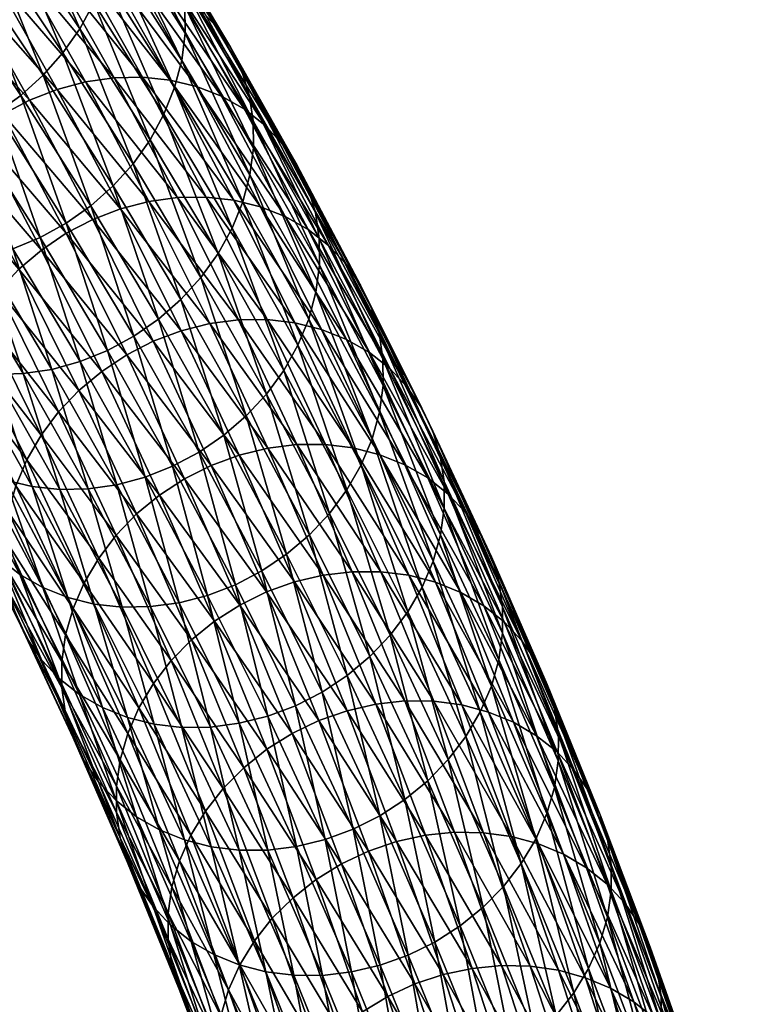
# Model space of a CAD drawing. Header units: centimetres. Extents: x -1886 to 2760, y -2774 to 68.
# Tile 74 of 77: x 2.454 to 2.995, y 65.425 to 66.152. Entities that reach past the tile are written whole.
import ezdxf

# ---------------------------------------------------------------- set-up
doc = ezdxf.new("R2010")
doc.units = ezdxf.units.CM
doc.layers.get('0').update_dxf_attribs({"true_color": 0x086e87})

msp = doc.modelspace()

# ---------------------------------------------------------------- meshes
at = {"color": 9, "true_color": 0xc1c1c1}
mesh = msp.add_polyface(dxfattribs=at)
corners = [(2.51478, 66.28204, -1129.60767), (2.5671, 66.19932, -1129.49719), (2.57274, 66.18096, -1129.50171), (2.52045, 66.26362, -1129.61206), (2.5757, 66.16167, -1129.50586), (2.52347, 66.24426, -1129.61609), (2.67227, 66.00932, -1129.27954), (2.62337, 66.09617, -1129.39087), (2.61777, 66.11447, -1129.38623), (2.62628, 66.07696, -1129.39514), (2.62394, 66.03715, -1129.4021), (2.57348, 66.12167, -1129.51257), (2.57596, 66.1418, -1129.50952), (2.62648, 66.05717, -1129.39893), (2.52138, 66.20404, -1129.62256), (2.52379, 66.22428, -1129.61963), (2.46772, 66.28422, -1129.73206), (2.51623, 66.18388, -1129.62488), (2.56825, 66.10162, -1129.51501), (2.46265, 66.26393, -1129.73425), (2.50848, 66.16413, -1129.62659), (2.56041, 66.082, -1129.51685), (2.61863, 66.01723, -1129.40479), (2.53756, 66.04536, -1129.51843), (2.48581, 66.12719, -1129.62769), (2.49829, 66.14512, -1129.62744), (2.55013, 66.06313, -1129.51807), (2.52286, 66.029, -1129.51819), (2.4712, 66.11068, -1129.62732), (2.54452, 66.10938, -1129.23413), (2.49572, 66.19601, -1129.34521), (2.4748, 66.19543, -1129.34082), (2.52354, 66.10892, -1129.22998), (2.56496, 66.10719, -1129.23877), (2.51611, 66.19392, -1129.34985), (2.58454, 66.10245, -1129.24365), (2.53564, 66.18925, -1129.35486), (2.4655, 66.27863, -1129.46057), (2.61979, 66.08569, -1129.25403), (2.57084, 66.17262, -1129.36548), (2.554, 66.18212, -1129.36011), (2.60292, 66.09525, -1129.24878), (2.50331, 66.26697, -1129.47095), (2.48499, 66.27405, -1129.4657), (2.63481, 66.07389, -1129.2594), (2.58584, 66.16084, -1129.37085), (2.64777, 66.0601, -1129.26477), (2.5988, 66.14706, -1129.3761), (2.52013, 66.2575, -1129.47644), (2.53513, 66.24575, -1129.48181), (2.54809, 66.23196, -1129.48718), (2.6667, 66.02756, -1129.2749), (2.60952, 66.13152, -1129.38135), (2.55882, 66.2164, -1129.49231), (2.65847, 66.04457, -1129.2699), (2.54923, 66.01752, -1129.11523), (2.50239, 66.10586, -1129.22632), (2.48144, 66.10029, -1129.22314), (2.59148, 66.02081, -1129.12268), (2.57044, 66.02045, -1129.11877), (2.61197, 66.01851, -1129.1272), (2.6316, 66.01367, -1129.13196)]
mesh.append_faces([[corners[k] for k in face] for face in [(0, 1, 2), (3, 2, 4), (4, 5, 3), (6, 7, 8), (1, 8, 7), (7, 2, 1), (2, 7, 9), (9, 4, 2), (10, 11, 12), (12, 13, 10), (13, 12, 4), (4, 9, 13), (11, 14, 15), (15, 12, 11), (12, 15, 5), (5, 4, 12), (16, 14, 17), (14, 11, 18), (18, 17, 14), (19, 17, 20), (17, 18, 21), (21, 20, 17), (22, 18, 11), (23, 24, 25), (25, 26, 23), (26, 25, 20), (20, 21, 26), (27, 28, 24), (29, 30, 31), (31, 32, 29), (30, 29, 33), (33, 34, 30), (34, 33, 35), (35, 36, 34), (37, 34, 36), (38, 39, 40), (40, 41, 38), (42, 40, 39), (41, 40, 36), (36, 35, 41), (43, 36, 40), (39, 38, 44), (44, 45, 39), (45, 44, 46), (46, 47, 45), (48, 39, 45), (45, 49, 48), (49, 45, 47), (47, 50, 49), (51, 8, 52), (8, 1, 53), (53, 52, 8), (54, 52, 47), (47, 46, 54), (52, 53, 50), (50, 47, 52), (55, 56, 57), (58, 29, 32), (59, 32, 56), (60, 33, 29), (61, 35, 33)]], dxfattribs={"vtx2": -1, "color": 9})
mesh = msp.add_polyface(dxfattribs=at)
corners = [(2.36335, 66.26739, -1129.84387), (2.41801, 66.19017, -1129.73584), (2.40166, 66.17517, -1129.7345), (2.36467, 66.15112, -1129.72974), (2.31031, 66.22792, -1129.83716), (2.32934, 66.23901, -1129.84009), (2.38379, 66.16207, -1129.73242), (2.34711, 66.25224, -1129.84229), (2.34461, 66.14256, -1129.72644), (2.29034, 66.21923, -1129.83362), (2.32397, 66.13647, -1129.72253), (2.50848, 66.16413, -1129.62659), (2.45499, 66.24404, -1129.73572), (2.46265, 66.26393, -1129.73425), (2.48581, 66.12719, -1129.62769), (2.43251, 66.20683, -1129.73645), (2.4449, 66.22489, -1129.73645), (2.49829, 66.14512, -1129.62744), (2.4712, 66.11068, -1129.62732), (2.45476, 66.09583, -1129.6261), (2.50633, 66.0143, -1129.51721), (2.41758, 66.07207, -1129.6217), (2.43679, 66.08289, -1129.62427), (2.39744, 66.06364, -1129.61865), (2.37671, 66.05768, -1129.61487), (2.3031, 66.13293, -1129.71826), (2.35578, 66.05425, -1129.61072), (2.33498, 66.05345, -1129.6062), (2.28237, 66.13204, -1129.7135), (2.3147, 66.05537, -1129.6012), (2.39175, 66.03897, -1129.21692), (2.34358, 66.12447, -1129.32654), (2.33092, 66.10684, -1129.32715), (2.2811, 66.1902, -1129.43616), (2.37901, 66.02149, -1129.21777), (2.32055, 66.08811, -1129.32849), (2.27081, 66.17133, -1129.43726), (2.40663, 66.05503, -1129.2168), (2.35837, 66.14069, -1129.32654), (2.42334, 66.06942, -1129.21741), (2.37499, 66.15523, -1129.32739), (2.29367, 66.20798, -1129.43567), (2.30837, 66.22434, -1129.43591), (2.3249, 66.23904, -1129.43689), (2.46105, 66.09229, -1129.22058), (2.41253, 66.1784, -1129.33093), (2.39315, 66.16788, -1129.32874), (2.44158, 66.08192, -1129.21863), (2.34297, 66.25184, -1129.4386), (2.48144, 66.10029, -1129.22314), (2.43284, 66.18655, -1129.33362), (2.50239, 66.10586, -1129.22632), (2.45372, 66.19225, -1129.33704), (2.36226, 66.26251, -1129.44092), (2.38249, 66.2708, -1129.44385), (2.4243, 66.27994, -1129.45129), (2.4748, 66.19543, -1129.34082), (2.49572, 66.19601, -1129.34521), (2.52354, 66.10892, -1129.22998), (2.40329, 66.27663, -1129.44727), (2.44516, 66.28063, -1129.45581), (2.51611, 66.19392, -1129.34985)]
mesh.append_faces([[corners[k] for k in face] for face in [(0, 1, 2), (3, 4, 5), (5, 6, 3), (6, 5, 7), (7, 2, 6), (4, 3, 8), (8, 9, 4), (9, 8, 10), (11, 12, 13), (14, 15, 16), (16, 17, 14), (17, 16, 12), (12, 11, 17), (15, 14, 18), (18, 1, 15), (1, 18, 19), (19, 2, 1), (20, 19, 18), (21, 3, 6), (6, 22, 21), (22, 6, 2), (2, 19, 22), (3, 21, 23), (23, 8, 3), (8, 23, 24), (24, 10, 8), (25, 26, 27), (26, 25, 10), (10, 24, 26), (28, 27, 29), (30, 31, 32), (33, 32, 31), (34, 32, 35), (36, 35, 32), (31, 30, 37), (37, 38, 31), (38, 37, 39), (39, 40, 38), (41, 31, 38), (38, 42, 41), (42, 38, 40), (40, 43, 42), (44, 45, 46), (46, 47, 44), (48, 46, 45), (47, 46, 40), (40, 39, 47), (46, 48, 43), (43, 40, 46), (45, 44, 49), (49, 50, 45), (50, 49, 51), (51, 52, 50), (53, 45, 50), (54, 50, 52), (55, 56, 57), (58, 56, 52), (52, 51, 58), (59, 52, 56), (60, 57, 61)]], dxfattribs={"vtx2": -1, "color": 9})
mesh = msp.add_polyface(dxfattribs=at)
corners = [(2.61777, 66.11447, -1129.38623), (2.6667, 66.02756, -1129.2749), (2.67227, 66.00932, -1129.27954), (2.62337, 66.09617, -1129.39087), (2.67514, 65.99017, -1129.28394), (2.62628, 66.07696, -1129.39514), (2.67268, 65.95056, -1129.29114), (2.62394, 66.03715, -1129.4021), (2.62648, 66.05717, -1129.39893), (2.67528, 65.97048, -1129.28784), (2.6673, 65.93076, -1129.29395), (2.61863, 66.01723, -1129.40479), (2.65931, 65.9114, -1129.29614), (2.61072, 65.99774, -1129.40674), (2.64886, 65.89281, -1129.29761), (2.60952, 66.13152, -1129.38135), (2.65847, 66.04457, -1129.2699), (2.71381, 65.93866, -1129.16309), (2.71935, 65.92046, -1129.16785), (2.76454, 65.8297, -1129.05566), (2.72218, 65.90139, -1129.17224), (2.76733, 65.81069, -1129.06018), (2.71961, 65.86197, -1129.17969), (2.72227, 65.88178, -1129.17627), (2.76739, 65.79116, -1129.06421), (2.71417, 65.84228, -1129.18262), (2.70611, 65.82305, -1129.18494), (2.68277, 65.78726, -1129.18762), (2.63612, 65.87533, -1129.29846), (2.69559, 65.8046, -1129.18665), (2.67963, 65.83811, -1128.8988), (2.63654, 65.93035, -1129.01099), (2.61544, 65.93012, -1129.00708), (2.65848, 65.83801, -1128.89502), (2.61197, 66.01851, -1129.1272), (2.65709, 65.92795, -1129.01526), (2.67676, 65.92302, -1129.0199), (2.6316, 66.01367, -1129.13196), (2.70023, 65.83559, -1128.90295), (2.71994, 65.83057, -1128.90747), (2.75537, 65.81341, -1128.91736), (2.71213, 65.90601, -1129.03003), (2.69521, 65.91567, -1129.0249), (2.73843, 65.82314, -1128.91235), (2.60292, 66.09525, -1129.24878), (2.65002, 66.0064, -1129.13696), (2.66691, 65.9968, -1129.14221), (2.61979, 66.08569, -1129.25403), (2.68194, 65.98496, -1129.14758), (2.63481, 66.07389, -1129.2594), (2.72717, 65.89414, -1129.03528), (2.6949, 65.97116, -1129.15283), (2.64777, 66.0601, -1129.26477), (2.74014, 65.88033, -1129.04053), (2.77044, 65.8015, -1128.92261), (2.70559, 65.95564, -1129.15808), (2.75903, 65.84785, -1129.05078), (2.75082, 65.86481, -1129.04578)]
mesh.append_faces([[corners[k] for k in face] for face in [(0, 1, 2), (3, 2, 4), (4, 5, 3), (6, 7, 8), (8, 9, 6), (9, 8, 5), (5, 4, 9), (7, 6, 10), (11, 10, 12), (13, 12, 14), (15, 16, 1), (1, 17, 18), (18, 2, 1), (19, 18, 17), (2, 18, 20), (20, 4, 2), (21, 20, 18), (22, 6, 9), (9, 23, 22), (23, 9, 4), (4, 20, 23), (24, 23, 20), (6, 22, 25), (25, 10, 6), (10, 25, 26), (26, 12, 10), (27, 28, 14), (29, 14, 12), (30, 31, 32), (32, 33, 30), (34, 35, 36), (36, 37, 34), (31, 30, 38), (38, 35, 31), (35, 38, 39), (39, 36, 35), (40, 41, 42), (42, 43, 40), (43, 42, 36), (36, 39, 43), (44, 45, 46), (41, 46, 45), (45, 42, 41), (42, 45, 37), (37, 36, 42), (47, 46, 48), (48, 49, 47), (46, 41, 50), (50, 48, 46), (49, 48, 51), (51, 52, 49), (48, 50, 53), (53, 51, 48), (54, 50, 41), (17, 1, 16), (16, 55, 17), (55, 16, 52), (52, 51, 55), (56, 17, 55), (57, 55, 51), (51, 53, 57)]], dxfattribs={"vtx2": -1, "color": 9})
mesh = msp.add_polyface(dxfattribs=at)
corners = [(2.6673, 65.93076, -1129.29395), (2.61863, 66.01723, -1129.40479), (2.62394, 66.03715, -1129.4021), (2.65931, 65.9114, -1129.29614), (2.61072, 65.99774, -1129.40674), (2.57348, 66.12167, -1129.51257), (2.56825, 66.10162, -1129.51501), (2.56041, 66.082, -1129.51685), (2.63612, 65.87533, -1129.29846), (2.58769, 65.96138, -1129.40869), (2.60035, 65.97901, -1129.40808), (2.64886, 65.89281, -1129.29761), (2.53756, 66.04536, -1129.51843), (2.55013, 66.06313, -1129.51807), (2.48581, 66.12719, -1129.62769), (2.52286, 66.029, -1129.51819), (2.62124, 65.85927, -1129.29858), (2.5729, 65.94517, -1129.40857), (2.60453, 65.84488, -1129.29797), (2.55628, 65.93062, -1129.40784), (2.50633, 66.0143, -1129.51721), (2.56682, 65.82201, -1129.2948), (2.51874, 65.90746, -1129.4043), (2.53812, 65.91797, -1129.40637), (2.58629, 65.83238, -1129.29675), (2.48826, 66.0015, -1129.5155), (2.54643, 65.81401, -1129.29224), (2.49843, 65.8993, -1129.40149), (2.55718, 65.80076, -1128.88525), (2.5145, 65.89211, -1128.99634), (2.49762, 65.87804, -1128.99609), (2.59536, 65.82268, -1128.88721), (2.55252, 65.91435, -1128.99866), (2.5329, 65.90429, -1128.99719), (2.57566, 65.81278, -1128.88586), (2.50773, 66.00424, -1129.10986), (2.48818, 65.99403, -1129.10815), (2.46986, 65.98169, -1129.10706), (2.57307, 65.92205, -1129.00085), (2.5282, 66.0121, -1129.11218), (2.48144, 66.10029, -1129.22314), (2.54923, 66.01752, -1129.11523), (2.59416, 65.92734, -1129.00366), (2.61597, 65.83023, -1128.88928), (2.63713, 65.83537, -1128.89185), (2.65848, 65.83801, -1128.89502), (2.61544, 65.93012, -1129.00708), (2.52354, 66.10892, -1129.22998), (2.57044, 66.02045, -1129.11877), (2.59148, 66.02081, -1129.12268), (2.50239, 66.10586, -1129.22632), (2.63654, 65.93035, -1129.01099), (2.54452, 66.10938, -1129.23413), (2.61197, 66.01851, -1129.1272), (2.65709, 65.92795, -1129.01526), (2.56496, 66.10719, -1129.23877), (2.6316, 66.01367, -1129.13196), (2.66691, 65.9968, -1129.14221), (2.61979, 66.08569, -1129.25403), (2.60292, 66.09525, -1129.24878), (2.65002, 66.0064, -1129.13696), (2.58454, 66.10245, -1129.24365)]
mesh.append_faces([[corners[k] for k in face] for face in [(0, 1, 2), (3, 4, 1), (5, 2, 1), (6, 1, 4), (4, 7, 6), (8, 9, 10), (10, 11, 8), (9, 12, 13), (13, 10, 9), (11, 10, 4), (10, 13, 7), (7, 4, 10), (14, 12, 15), (9, 8, 16), (16, 17, 9), (17, 16, 18), (18, 19, 17), (12, 9, 17), (17, 15, 12), (15, 17, 19), (19, 20, 15), (21, 22, 23), (23, 24, 21), (25, 23, 22), (24, 23, 19), (19, 18, 24), (23, 25, 20), (20, 19, 23), (22, 21, 26), (26, 27, 22), (28, 29, 30), (31, 32, 33), (34, 33, 29), (32, 35, 36), (36, 33, 32), (37, 29, 33), (35, 32, 38), (38, 39, 35), (40, 39, 41), (39, 38, 42), (42, 41, 39), (32, 31, 43), (43, 38, 32), (38, 43, 44), (44, 42, 38), (45, 46, 42), (42, 44, 45), (47, 48, 49), (50, 41, 48), (51, 49, 48), (48, 46, 51), (46, 48, 41), (41, 42, 46), (52, 49, 53), (49, 51, 54), (54, 53, 49), (55, 53, 56), (57, 58, 59), (60, 59, 61), (61, 56, 60)]], dxfattribs={"vtx2": -1, "color": 9})
mesh = msp.add_polyface(dxfattribs=at)
corners = [(2.4712, 66.11068, -1129.62732), (2.52286, 66.029, -1129.51819), (2.50633, 66.0143, -1129.51721), (2.51874, 65.90746, -1129.4043), (2.46896, 65.99083, -1129.51318), (2.48826, 66.0015, -1129.5155), (2.41758, 66.07207, -1129.6217), (2.43679, 66.08289, -1129.62427), (2.45476, 66.09583, -1129.6261), (2.44873, 65.98254, -1129.51025), (2.39744, 66.06364, -1129.61865), (2.42793, 65.97669, -1129.50684), (2.37671, 66.05768, -1129.61487), (2.52548, 65.80843, -1129.28906), (2.47755, 65.89359, -1129.39819), (2.49843, 65.8993, -1129.40149), (2.48336, 65.80491, -1129.28125), (2.43555, 65.88982, -1129.39001), (2.45647, 65.89041, -1129.39429), (2.38607, 65.97269, -1129.49829), (2.40693, 65.97339, -1129.50281), (2.50433, 65.80538, -1129.2854), (2.46291, 65.8071, -1129.27661), (2.41516, 65.89191, -1129.38525), (2.44334, 65.81184, -1129.27173), (2.39563, 65.89658, -1129.38025), (2.36573, 65.97469, -1129.49353), (2.37727, 65.90372, -1129.37512), (2.42495, 65.81905, -1129.2666), (2.40808, 65.82859, -1129.26135), (2.36043, 65.91322, -1129.36975), (2.39307, 65.84039, -1129.25598), (2.44548, 65.78811, -1129.00525), (2.40126, 65.87685, -1129.11487), (2.39861, 65.85703, -1129.11841), (2.35519, 65.96374, -1129.22424), (2.4067, 65.89654, -1129.11194), (2.45097, 65.80768, -1129.0022), (2.36057, 65.98354, -1129.22144), (2.41477, 65.91576, -1129.10962), (2.4591, 65.82678, -1128.99963), (2.43811, 65.95155, -1129.10693), (2.39175, 66.03897, -1129.21692), (2.37901, 66.02149, -1129.21777), (2.42529, 65.93421, -1129.10803), (2.36856, 66.0029, -1129.21924), (2.48259, 65.86228, -1128.99658), (2.46969, 65.84509, -1128.9978), (2.45307, 65.96745, -1129.10669), (2.40663, 66.05503, -1129.2168), (2.49762, 65.87804, -1128.99609), (2.46986, 65.98169, -1129.10706), (2.42334, 66.06942, -1129.21741), (2.5145, 65.89211, -1128.99634), (2.50773, 66.00424, -1129.10986), (2.46105, 66.09229, -1129.22058), (2.44158, 66.08192, -1129.21863), (2.48818, 65.99403, -1129.10815), (2.5329, 65.90429, -1128.99719), (2.5282, 66.0121, -1129.11218), (2.48144, 66.10029, -1129.22314)]
mesh.append_faces([[corners[k] for k in face] for face in [(0, 1, 2), (3, 4, 5), (4, 6, 7), (7, 5, 4), (5, 7, 8), (8, 2, 5), (6, 4, 9), (9, 10, 6), (10, 9, 11), (11, 12, 10), (13, 14, 15), (4, 3, 15), (15, 9, 4), (9, 15, 14), (14, 11, 9), (16, 17, 18), (17, 19, 20), (20, 18, 17), (21, 18, 14), (18, 20, 11), (11, 14, 18), (12, 11, 20), (22, 23, 17), (23, 22, 24), (24, 25, 23), (19, 17, 23), (23, 26, 19), (26, 23, 25), (27, 28, 29), (28, 27, 25), (25, 24, 28), (30, 29, 31), (32, 33, 34), (35, 33, 36), (37, 36, 33), (38, 36, 39), (36, 37, 40), (40, 39, 36), (41, 42, 43), (43, 44, 41), (44, 43, 45), (45, 39, 44), (46, 41, 44), (44, 47, 46), (47, 44, 39), (39, 40, 47), (42, 41, 48), (48, 49, 42), (41, 46, 50), (50, 48, 41), (49, 48, 51), (51, 52, 49), (48, 50, 53), (53, 51, 48), (54, 55, 56), (56, 57, 54), (57, 56, 52), (52, 51, 57), (58, 57, 51), (55, 54, 59), (59, 60, 55)]], dxfattribs={"vtx2": -1, "color": 9})
mesh = msp.add_polyface(dxfattribs=at)
corners = [(2.71381, 65.93866, -1129.16309), (2.75903, 65.84785, -1129.05078), (2.76454, 65.8297, -1129.05566), (2.71935, 65.92046, -1129.16785), (2.76733, 65.81069, -1129.06018), (2.80229, 65.7552, -1128.93811), (2.84352, 65.6608, -1128.82507), (2.84899, 65.64272, -1128.82996), (2.80778, 65.73708, -1128.94299), (2.85173, 65.62383, -1128.83459), (2.81054, 65.71814, -1128.94751), (2.84891, 65.58493, -1128.84265), (2.8078, 65.67907, -1128.95544), (2.81056, 65.69869, -1128.95178), (2.76468, 65.77144, -1129.06787), (2.76739, 65.79116, -1129.06421), (2.85171, 65.60445, -1128.83887), (2.72227, 65.88178, -1129.17627), (2.72218, 65.90139, -1129.17224), (2.71961, 65.86197, -1129.17969), (2.75918, 65.75187, -1129.07092), (2.71417, 65.84228, -1129.18262), (2.75105, 65.73277, -1129.07336), (2.80225, 65.65961, -1128.95874), (2.79406, 65.64063, -1128.9613), (2.77043, 65.60542, -1128.96472), (2.72756, 65.69727, -1129.07642), (2.74046, 65.71446, -1129.0752), (2.7834, 65.62247, -1128.96338), (2.79659, 65.71908, -1128.80432), (2.75537, 65.81341, -1128.91736), (2.73843, 65.82314, -1128.91235), (2.77962, 65.72887, -1128.79932), (2.71994, 65.83057, -1128.90747), (2.76109, 65.73639, -1128.79468), (2.81167, 65.70712, -1128.80957), (2.77044, 65.8015, -1128.92261), (2.82465, 65.69325, -1128.8147), (2.78341, 65.78766, -1128.92786), (2.71213, 65.90601, -1129.03003), (2.72717, 65.89414, -1129.03528), (2.74014, 65.88033, -1129.04053), (2.7941, 65.77214, -1128.93311), (2.83534, 65.67773, -1128.81995), (2.75082, 65.86481, -1129.04578), (2.70559, 65.95564, -1129.15808), (2.72069, 65.74416, -1128.78613), (2.75964, 65.64858, -1128.67322), (2.78034, 65.64582, -1128.67712), (2.74134, 65.74152, -1128.79016), (2.80014, 65.64058, -1128.6814), (2.8357, 65.6231, -1128.69092), (2.8187, 65.63297, -1128.68604), (2.8508, 65.61109, -1128.69604), (2.86379, 65.59718, -1128.70117), (2.87448, 65.58164, -1128.70642)]
mesh.append_faces([[corners[k] for k in face] for face in [(0, 1, 2), (3, 2, 4), (5, 6, 7), (7, 8, 5), (8, 7, 9), (9, 10, 8), (1, 5, 8), (8, 2, 1), (2, 8, 10), (10, 4, 2), (11, 12, 13), (12, 14, 15), (15, 13, 12), (16, 13, 10), (10, 9, 16), (13, 15, 4), (4, 10, 13), (17, 15, 14), (18, 4, 15), (19, 14, 20), (21, 20, 22), (14, 12, 23), (23, 20, 14), (20, 23, 24), (24, 22, 20), (25, 26, 27), (27, 28, 25), (28, 27, 22), (22, 24, 28), (29, 30, 31), (31, 32, 29), (32, 31, 33), (33, 34, 32), (30, 29, 35), (35, 36, 30), (36, 35, 37), (37, 38, 36), (39, 30, 36), (40, 36, 38), (38, 41, 40), (6, 5, 42), (42, 43, 6), (5, 1, 44), (44, 42, 5), (43, 42, 38), (38, 37, 43), (42, 44, 41), (41, 38, 42), (45, 44, 1), (46, 47, 48), (48, 49, 46), (49, 48, 50), (50, 34, 49), (51, 29, 32), (32, 52, 51), (52, 32, 34), (34, 50, 52), (29, 51, 53), (53, 35, 29), (54, 37, 35), (55, 43, 37)]], dxfattribs={"vtx2": -1, "color": 9})
mesh = msp.add_polyface(dxfattribs=at)
corners = [(2.49843, 65.8993, -1129.40149), (2.54643, 65.81401, -1129.29224), (2.52548, 65.80843, -1129.28906), (2.47755, 65.89359, -1129.39819), (2.50433, 65.80538, -1129.2854), (2.76468, 65.77144, -1129.06787), (2.71961, 65.86197, -1129.17969), (2.72227, 65.88178, -1129.17627), (2.75918, 65.75187, -1129.07092), (2.71417, 65.84228, -1129.18262), (2.75105, 65.73277, -1129.07336), (2.70611, 65.82305, -1129.18494), (2.64886, 65.89281, -1129.29761), (2.69559, 65.8046, -1129.18665), (2.68277, 65.78726, -1129.18762), (2.65931, 65.9114, -1129.29614), (2.72756, 65.69727, -1129.07642), (2.74046, 65.71446, -1129.0752), (2.63612, 65.87533, -1129.29846), (2.66781, 65.77136, -1129.18799), (2.62124, 65.85927, -1129.29858), (2.71253, 65.68153, -1129.0769), (2.65101, 65.75713, -1129.18762), (2.60453, 65.84488, -1129.29797), (2.69565, 65.66744, -1129.07678), (2.61314, 65.73457, -1129.18481), (2.56682, 65.82201, -1129.2948), (2.58629, 65.83238, -1129.29675), (2.63269, 65.74479, -1129.18652), (2.67725, 65.65527, -1129.07593), (2.59267, 65.72672, -1129.18237), (2.57165, 65.72128, -1129.17944), (2.5294, 65.718, -1129.17188), (2.48336, 65.80491, -1129.28125), (2.55043, 65.71836, -1129.1759), (2.5089, 65.7203, -1129.16748), (2.56565, 65.67852, -1128.77478), (2.52512, 65.77125, -1128.88586), (2.51216, 65.7542, -1128.88733), (2.46969, 65.84509, -1128.9978), (2.55262, 65.66162, -1128.77637), (2.5015, 65.73603, -1128.88928), (2.58083, 65.69396, -1128.77393), (2.54023, 65.78684, -1128.88525), (2.59784, 65.70772, -1128.77368), (2.55718, 65.80076, -1128.88525), (2.48259, 65.86228, -1128.99658), (2.49762, 65.87804, -1128.99609), (2.63616, 65.72932, -1128.77539), (2.59536, 65.82268, -1128.88721), (2.57566, 65.81278, -1128.88586), (2.61639, 65.71958, -1128.77417), (2.5329, 65.90429, -1128.99719), (2.5145, 65.89211, -1128.99634), (2.65685, 65.73671, -1128.77722), (2.61597, 65.83023, -1128.88928), (2.67807, 65.74169, -1128.77966), (2.63713, 65.83537, -1128.89185), (2.72069, 65.74416, -1128.78613), (2.67963, 65.83811, -1128.8988), (2.65848, 65.83801, -1128.89502), (2.69948, 65.74419, -1128.78259), (2.74134, 65.74152, -1128.79016), (2.70023, 65.83559, -1128.90295), (2.76109, 65.73639, -1128.79468), (2.71994, 65.83057, -1128.90747), (2.75964, 65.64858, -1128.67322)]
mesh.append_faces([[corners[k] for k in face] for face in [(0, 1, 2), (3, 2, 4), (5, 6, 7), (8, 9, 6), (10, 11, 9), (12, 13, 14), (15, 11, 13), (16, 14, 13), (13, 17, 16), (17, 13, 11), (11, 10, 17), (18, 14, 19), (19, 20, 18), (14, 16, 21), (21, 19, 14), (20, 19, 22), (22, 23, 20), (24, 22, 19), (25, 26, 27), (27, 28, 25), (28, 27, 23), (23, 22, 28), (29, 28, 22), (26, 25, 30), (30, 1, 26), (1, 30, 31), (31, 2, 1), (32, 33, 4), (4, 34, 32), (34, 4, 2), (2, 31, 34), (33, 32, 35), (36, 37, 38), (39, 38, 37), (40, 38, 41), (37, 36, 42), (42, 43, 37), (43, 42, 44), (44, 45, 43), (46, 37, 43), (43, 47, 46), (47, 43, 45), (48, 49, 50), (50, 51, 48), (52, 50, 49), (51, 50, 45), (45, 44, 51), (53, 45, 50), (49, 48, 54), (54, 55, 49), (55, 54, 56), (56, 57, 55), (58, 59, 60), (60, 61, 58), (61, 60, 57), (57, 56, 61), (59, 58, 62), (62, 63, 59), (63, 62, 64), (64, 65, 63), (66, 58, 61)]], dxfattribs={"vtx2": -1, "color": 9})
mesh = msp.add_polyface(dxfattribs=at)
corners = [(2.45647, 65.89041, -1129.39429), (2.50433, 65.80538, -1129.2854), (2.48336, 65.80491, -1129.28125), (2.43555, 65.88982, -1129.39001), (2.46291, 65.8071, -1129.27661), (2.5089, 65.7203, -1129.16748), (2.48928, 65.72514, -1129.16272), (2.44334, 65.81184, -1129.27173), (2.45397, 65.742, -1129.15234), (2.40808, 65.82859, -1129.26135), (2.42495, 65.81905, -1129.2666), (2.47086, 65.73241, -1129.15759), (2.49802, 65.65353, -1129.04309), (2.51494, 65.64388, -1129.04822), (2.43894, 65.75384, -1129.14709), (2.39307, 65.84039, -1129.25598), (2.48298, 65.6654, -1129.03772), (2.42598, 65.76764, -1129.14172), (2.38011, 65.85419, -1129.25061), (2.47001, 65.67922, -1129.03247), (2.52512, 65.57516, -1128.92798), (2.51215, 65.589, -1128.92273), (2.49327, 65.62146, -1128.91248), (2.45112, 65.7117, -1129.02222), (2.45932, 65.69474, -1129.02722), (2.50146, 65.60452, -1128.9176), (2.36941, 65.86971, -1129.24548), (2.41528, 65.78316, -1129.1366), (2.40707, 65.80015, -1129.13159), (2.36117, 65.88673, -1129.24048), (2.40153, 65.81834, -1129.12683), (2.44561, 65.72985, -1129.01746), (2.44282, 65.74886, -1129.01294), (2.3987, 65.83742, -1129.12244), (2.52524, 65.56647, -1128.79272), (2.48502, 65.65852, -1128.90308), (2.48778, 65.63957, -1128.90759), (2.52806, 65.60538, -1128.78467), (2.48776, 65.69759, -1128.89514), (2.485, 65.67797, -1128.89893), (2.44548, 65.78811, -1129.00525), (2.44276, 65.76839, -1129.00879), (2.52526, 65.58585, -1128.78845), (2.39861, 65.85703, -1129.11841), (2.40126, 65.87685, -1129.11487), (2.45097, 65.80768, -1129.0022), (2.49332, 65.71706, -1128.89197), (2.5015, 65.73603, -1128.88928), (2.4591, 65.82678, -1128.99963), (2.52512, 65.77125, -1128.88586), (2.48259, 65.86228, -1128.99658), (2.46969, 65.84509, -1128.9978), (2.51216, 65.7542, -1128.88733)]
mesh.append_faces([[corners[k] for k in face] for face in [(0, 1, 2), (3, 2, 4), (5, 4, 2), (4, 5, 6), (6, 7, 4), (8, 9, 10), (10, 11, 8), (11, 10, 7), (7, 6, 11), (12, 8, 11), (11, 13, 12), (13, 11, 6), (9, 8, 14), (14, 15, 9), (8, 12, 16), (16, 14, 8), (15, 14, 17), (17, 18, 15), (14, 16, 19), (19, 17, 14), (20, 16, 12), (21, 19, 16), (22, 23, 24), (24, 25, 22), (25, 24, 19), (19, 21, 25), (26, 27, 28), (27, 26, 18), (18, 17, 27), (23, 28, 27), (27, 24, 23), (24, 27, 17), (17, 19, 24), (29, 28, 30), (28, 23, 31), (31, 30, 28), (30, 31, 32), (32, 33, 30), (34, 35, 36), (23, 22, 36), (36, 31, 23), (31, 36, 35), (35, 32, 31), (37, 38, 39), (38, 40, 41), (41, 39, 38), (42, 39, 35), (39, 41, 32), (32, 35, 39), (43, 41, 40), (41, 43, 33), (33, 32, 41), (44, 40, 45), (40, 38, 46), (46, 45, 40), (45, 46, 47), (47, 48, 45), (49, 50, 51), (52, 51, 48), (48, 47, 52)]], dxfattribs={"vtx2": -1, "color": 9})
mesh = msp.add_polyface(dxfattribs=at)
corners = [(2.66781, 65.77136, -1129.18799), (2.71253, 65.68153, -1129.0769), (2.69565, 65.66744, -1129.07678), (2.75532, 65.58983, -1128.96545), (2.72756, 65.69727, -1129.07642), (2.73838, 65.57591, -1128.96545), (2.7002, 65.55399, -1128.96338), (2.65763, 65.64521, -1129.07434), (2.67725, 65.65527, -1129.07593), (2.7199, 65.56389, -1128.96472), (2.61314, 65.73457, -1129.18481), (2.63269, 65.74479, -1129.18652), (2.65101, 65.75713, -1129.18762), (2.63708, 65.6375, -1129.07214), (2.59267, 65.72672, -1129.18237), (2.61599, 65.63222, -1129.06934), (2.57165, 65.72128, -1129.17944), (2.67959, 65.54644, -1128.96143), (2.65842, 65.54131, -1128.95874), (2.57361, 65.6292, -1129.06213), (2.5294, 65.718, -1129.17188), (2.55043, 65.71836, -1129.1759), (2.59471, 65.62943, -1129.06604), (2.55306, 65.6316, -1129.05786), (2.5089, 65.7203, -1129.16748), (2.5334, 65.63653, -1129.0531), (2.48928, 65.72514, -1129.16272), (2.59533, 65.54107, -1128.94775), (2.57562, 65.5461, -1128.94312), (2.54018, 65.56325, -1128.93323), (2.49802, 65.65353, -1129.04309), (2.51494, 65.64388, -1129.04822), (2.55712, 65.55353, -1128.93835), (2.48298, 65.6654, -1129.03772), (2.52512, 65.57516, -1128.92798), (2.51215, 65.589, -1128.92273), (2.52798, 65.54758, -1128.79736), (2.48778, 65.63957, -1128.90759), (2.49327, 65.62146, -1128.91248), (2.485, 65.67797, -1128.89893), (2.52526, 65.58585, -1128.78845), (2.52806, 65.60538, -1128.78467), (2.48502, 65.65852, -1128.90308), (2.52524, 65.56647, -1128.79272), (2.48776, 65.69759, -1128.89514), (2.53366, 65.62473, -1128.78137), (2.49332, 65.71706, -1128.89197), (2.5419, 65.64359, -1128.77856), (2.5015, 65.73603, -1128.88928), (2.51216, 65.7542, -1128.88733), (2.55262, 65.66162, -1128.77637), (2.56565, 65.67852, -1128.77478), (2.58024, 65.54953, -1128.66736), (2.6041, 65.58418, -1128.66333), (2.59102, 65.56743, -1128.66504), (2.61935, 65.59946, -1128.66223), (2.58083, 65.69396, -1128.77393), (2.63643, 65.61307, -1128.66187), (2.59784, 65.70772, -1128.77368), (2.67487, 65.63434, -1128.66309), (2.63616, 65.72932, -1128.77539), (2.61639, 65.71958, -1128.77417), (2.65504, 65.62476, -1128.66223), (2.69562, 65.64156, -1128.66479), (2.65685, 65.73671, -1128.77722), (2.73225, 65.54489, -1128.552), (2.71691, 65.64639, -1128.66699), (2.67807, 65.74169, -1128.77966), (2.7536, 65.54956, -1128.55408), (2.69948, 65.74419, -1128.78259), (2.73838, 65.64875, -1128.6698), (2.75964, 65.64858, -1128.67322)]
mesh.append_faces([[corners[k] for k in face] for face in [(0, 1, 2), (3, 1, 4), (1, 3, 5), (5, 2, 1), (6, 7, 8), (9, 8, 2), (2, 5, 9), (7, 10, 11), (11, 8, 7), (12, 2, 8), (10, 7, 13), (13, 14, 10), (14, 13, 15), (15, 16, 14), (17, 13, 7), (18, 15, 13), (19, 20, 21), (21, 22, 19), (22, 21, 16), (16, 15, 22), (20, 19, 23), (23, 24, 20), (24, 23, 25), (25, 26, 24), (27, 23, 19), (28, 25, 23), (29, 30, 31), (32, 31, 25), (26, 25, 31), (33, 34, 35), (36, 37, 38), (39, 40, 41), (42, 43, 40), (44, 41, 45), (45, 46, 44), (46, 45, 47), (47, 48, 46), (49, 50, 51), (48, 47, 50), (52, 47, 45), (53, 51, 50), (50, 54, 53), (54, 50, 47), (51, 53, 55), (55, 56, 51), (56, 55, 57), (57, 58, 56), (59, 60, 61), (61, 62, 59), (62, 61, 58), (58, 57, 62), (60, 59, 63), (63, 64, 60), (65, 63, 59), (64, 63, 66), (66, 67, 64), (68, 66, 63), (69, 70, 71), (70, 69, 67), (67, 66, 70)]], dxfattribs={"vtx2": -1, "color": 9})
mesh = msp.add_polyface(dxfattribs=at)
corners = [(2.81056, 65.69869, -1128.95178), (2.85171, 65.60445, -1128.83887), (2.84891, 65.58493, -1128.84265), (2.8078, 65.67907, -1128.95544), (2.84331, 65.56557, -1128.84607), (2.80225, 65.65961, -1128.95874), (2.83506, 65.54673, -1128.84875), (2.79406, 65.64063, -1128.9613), (2.81131, 65.5118, -1128.85254), (2.77043, 65.60542, -1128.96472), (2.7834, 65.62247, -1128.96338), (2.82434, 65.52869, -1128.85095), (2.79614, 65.49636, -1128.85339), (2.75532, 65.58983, -1128.96545), (2.77912, 65.4826, -1128.85364), (2.73838, 65.57591, -1128.96545), (2.72756, 65.69727, -1129.07642), (2.76057, 65.47074, -1128.85315), (2.7199, 65.56389, -1128.96472), (2.84352, 65.6608, -1128.82507), (2.88266, 65.56473, -1128.71155), (2.88811, 65.54668, -1128.71643), (2.84899, 65.64272, -1128.82996), (2.92509, 65.44904, -1128.60254), (2.89083, 65.52784, -1128.72107), (2.85173, 65.62383, -1128.83459), (2.92778, 65.43025, -1128.6073), (2.88794, 65.48909, -1128.72937), (2.89078, 65.50854, -1128.72546), (2.88229, 65.46985, -1128.73291), (2.874, 65.45112, -1128.73584), (2.86322, 65.43322, -1128.73816), (2.78809, 65.45129, -1128.44067), (2.7536, 65.54956, -1128.55408), (2.73225, 65.54489, -1128.552), (2.83103, 65.45289, -1128.44629), (2.79644, 65.55146, -1128.55994), (2.77513, 65.55177, -1128.55676), (2.80966, 65.45334, -1128.44324), (2.75964, 65.64858, -1128.67322), (2.73838, 65.64875, -1128.6698), (2.71691, 65.64639, -1128.66699), (2.81719, 65.54857, -1128.5636), (2.78034, 65.64582, -1128.67712), (2.83702, 65.54321, -1128.56775), (2.80014, 65.64058, -1128.6814), (2.85182, 65.44986, -1128.44983), (2.8717, 65.44439, -1128.45386), (2.89033, 65.43658, -1128.45825), (2.85562, 65.53551, -1128.57239), (2.87265, 65.52556, -1128.57715), (2.8357, 65.6231, -1128.69092), (2.8187, 65.63297, -1128.68604), (2.88777, 65.51349, -1128.58215), (2.8508, 65.61109, -1128.69604), (2.81167, 65.70712, -1128.80957), (2.86379, 65.59718, -1128.70117), (2.90078, 65.49954, -1128.58728), (2.83534, 65.67773, -1128.81995), (2.87448, 65.58164, -1128.70642), (2.82465, 65.69325, -1128.8147), (2.91964, 65.46706, -1128.59753), (2.91147, 65.48399, -1128.59241)]
mesh.append_faces([[corners[k] for k in face] for face in [(0, 1, 2), (3, 2, 4), (4, 5, 3), (5, 4, 6), (6, 7, 5), (8, 9, 10), (10, 11, 8), (11, 10, 7), (7, 6, 11), (9, 8, 12), (12, 13, 9), (13, 12, 14), (14, 15, 13), (16, 9, 13), (17, 18, 15), (15, 14, 17), (19, 20, 21), (21, 22, 19), (23, 21, 20), (22, 21, 24), (24, 25, 22), (26, 24, 21), (27, 2, 1), (1, 28, 27), (28, 1, 25), (25, 24, 28), (2, 27, 29), (29, 4, 2), (30, 6, 4), (31, 11, 6), (32, 33, 34), (35, 36, 37), (38, 37, 33), (36, 39, 40), (40, 37, 36), (37, 40, 41), (41, 33, 37), (39, 36, 42), (42, 43, 39), (43, 42, 44), (44, 45, 43), (46, 42, 36), (47, 44, 42), (48, 49, 44), (50, 51, 52), (52, 49, 50), (49, 52, 45), (45, 44, 49), (51, 50, 53), (53, 54, 51), (55, 54, 56), (54, 53, 57), (57, 56, 54), (20, 19, 58), (58, 59, 20), (60, 56, 59), (61, 20, 59), (59, 62, 61), (62, 59, 56), (56, 57, 62)]], dxfattribs={"vtx2": -1, "color": 9})
mesh = msp.add_polyface(dxfattribs=at)
corners = [(2.74081, 65.46101, -1128.85193), (2.7002, 65.55399, -1128.96338), (2.7199, 65.56389, -1128.96472), (2.67725, 65.65527, -1129.07593), (2.72012, 65.45361, -1128.85022), (2.67959, 65.54644, -1128.96143), (2.69889, 65.44862, -1128.84778), (2.65842, 65.54131, -1128.95874), (2.65763, 65.64521, -1129.07434), (2.63708, 65.6375, -1129.07214), (2.65628, 65.44615, -1128.84119), (2.61593, 65.53855, -1128.9519), (2.63708, 65.53865, -1128.95557), (2.57361, 65.6292, -1129.06213), (2.59471, 65.62943, -1129.06604), (2.67749, 65.44612, -1128.84473), (2.61599, 65.63222, -1129.06934), (2.63563, 65.44878, -1128.83716), (2.59533, 65.54107, -1128.94775), (2.61588, 65.45392, -1128.83276), (2.57562, 65.5461, -1128.94312), (2.55306, 65.6316, -1129.05786), (2.58038, 65.47122, -1128.823), (2.54018, 65.56325, -1128.93323), (2.55712, 65.55353, -1128.93835), (2.59735, 65.46143, -1128.828), (2.51494, 65.64388, -1129.04822), (2.5334, 65.63653, -1129.0531), (2.5653, 65.48318, -1128.81787), (2.52512, 65.57516, -1128.92798), (2.55231, 65.49706, -1128.81262), (2.51215, 65.589, -1128.92273), (2.49802, 65.65353, -1129.04309), (2.53345, 65.52951, -1128.80225), (2.49327, 65.62146, -1128.91248), (2.50146, 65.60452, -1128.9176), (2.54163, 65.51258, -1128.80737), (2.52798, 65.54758, -1128.79736), (2.48778, 65.63957, -1128.90759), (2.52524, 65.56647, -1128.79272), (2.57158, 65.43591, -1128.69165), (2.56613, 65.45396, -1128.68677), (2.56341, 65.4728, -1128.68213), (2.5663, 65.51155, -1128.67383), (2.52806, 65.60538, -1128.78467), (2.52526, 65.58585, -1128.78845), (2.56346, 65.49211, -1128.67773), (2.57195, 65.53079, -1128.67029), (2.53366, 65.62473, -1128.78137), (2.60812, 65.43532, -1128.55896), (2.58024, 65.54953, -1128.66736), (2.61646, 65.45393, -1128.55591), (2.5419, 65.64359, -1128.77856), (2.59102, 65.56743, -1128.66504), (2.64043, 65.48831, -1128.55151), (2.6041, 65.58418, -1128.66333), (2.62729, 65.4717, -1128.55334), (2.65573, 65.50344, -1128.55029), (2.61935, 65.59946, -1128.66223), (2.67287, 65.51688, -1128.54968), (2.63643, 65.61307, -1128.66187), (2.74582, 65.43987, -1128.43762), (2.71144, 65.53783, -1128.55054), (2.69155, 65.52842, -1128.5498), (2.72587, 65.43063, -1128.43701), (2.67487, 65.63434, -1128.66309), (2.65504, 65.62476, -1128.66223), (2.73225, 65.54489, -1128.552), (2.69562, 65.64156, -1128.66479), (2.7536, 65.54956, -1128.55408), (2.76669, 65.44678, -1128.43884)]
mesh.append_faces([[corners[k] for k in face] for face in [(0, 1, 2), (3, 2, 1), (4, 5, 1), (6, 7, 5), (8, 1, 5), (9, 5, 7), (10, 11, 12), (11, 13, 14), (14, 12, 11), (15, 12, 7), (12, 14, 16), (16, 7, 12), (17, 18, 11), (19, 20, 18), (13, 11, 18), (21, 18, 20), (22, 23, 24), (24, 25, 22), (26, 24, 23), (25, 24, 20), (27, 20, 24), (23, 22, 28), (28, 29, 23), (29, 28, 30), (30, 31, 29), (32, 23, 29), (33, 34, 35), (35, 36, 33), (36, 35, 31), (31, 30, 36), (34, 33, 37), (38, 37, 39), (40, 33, 36), (41, 37, 33), (42, 39, 37), (43, 44, 45), (45, 46, 43), (46, 45, 39), (39, 42, 46), (44, 43, 47), (47, 48, 44), (49, 47, 43), (48, 47, 50), (51, 50, 47), (52, 50, 53), (54, 55, 53), (53, 56, 54), (56, 53, 50), (55, 54, 57), (57, 58, 55), (58, 57, 59), (59, 60, 58), (61, 62, 63), (64, 63, 59), (62, 65, 66), (66, 63, 62), (63, 66, 60), (60, 59, 63), (65, 62, 67), (68, 67, 69), (70, 67, 62)]], dxfattribs={"vtx2": -1, "color": 9})
mesh = msp.add_polyface(dxfattribs=at)
corners = [(2.7199, 65.56389, -1128.96472), (2.76057, 65.47074, -1128.85315), (2.74081, 65.46101, -1128.85193), (2.84331, 65.56557, -1128.84607), (2.88229, 65.46985, -1128.73291), (2.874, 65.45112, -1128.73584), (2.85013, 65.41647, -1128.73987), (2.81131, 65.5118, -1128.85254), (2.82434, 65.52869, -1128.85095), (2.86322, 65.43322, -1128.73816), (2.83506, 65.54673, -1128.84875), (2.88683, 65.31953, -1128.62683), (2.83489, 65.40118, -1128.74097), (2.79614, 65.49636, -1128.85339), (2.87154, 65.3044, -1128.62805), (2.81781, 65.38758, -1128.74133), (2.77912, 65.4826, -1128.85364), (2.85439, 65.29095, -1128.62854), (2.77936, 65.36631, -1128.74011), (2.7992, 65.37589, -1128.74109), (2.81582, 65.27001, -1128.62769), (2.83572, 65.27942, -1128.62854), (2.75862, 65.35909, -1128.7384), (2.72012, 65.45361, -1128.85022), (2.79501, 65.26294, -1128.62634), (2.73733, 65.35426, -1128.73621), (2.77366, 65.25827, -1128.62427), (2.75214, 65.25606, -1128.62158), (2.77795, 65.34057, -1128.32434), (2.74582, 65.43987, -1128.43762), (2.72587, 65.43063, -1128.43701), (2.75794, 65.33149, -1128.32385), (2.79887, 65.34731, -1128.32532), (2.76669, 65.44678, -1128.43884), (2.82032, 65.35165, -1128.32703), (2.78809, 65.45129, -1128.44067), (2.71144, 65.53783, -1128.55054), (2.73225, 65.54489, -1128.552), (2.86336, 65.35295, -1128.33228), (2.83103, 65.45289, -1128.44629), (2.80966, 65.45334, -1128.44324), (2.84195, 65.35355, -1128.32935), (2.77513, 65.55177, -1128.55676), (2.7536, 65.54956, -1128.55408), (2.88419, 65.34978, -1128.33569), (2.85182, 65.44986, -1128.44983), (2.90411, 65.34419, -1128.33948), (2.8717, 65.44439, -1128.45386), (2.79644, 65.55146, -1128.55994), (2.81719, 65.54857, -1128.5636), (2.83702, 65.54321, -1128.56775), (2.89033, 65.43658, -1128.45825), (2.76888, 65.22004, -1128.21094), (2.73915, 65.32028, -1128.32422), (2.7219, 65.30716, -1128.32507), (2.80777, 65.23999, -1128.21057), (2.78771, 65.23108, -1128.21045), (2.82874, 65.24657, -1128.21155), (2.85025, 65.25075, -1128.21301), (2.89338, 65.25173, -1128.2179), (2.87192, 65.25249, -1128.21509)]
mesh.append_faces([[corners[k] for k in face] for face in [(0, 1, 2), (3, 4, 5), (6, 7, 8), (8, 9, 6), (10, 5, 9), (11, 6, 9), (7, 6, 12), (12, 13, 7), (6, 11, 14), (14, 12, 6), (13, 12, 15), (15, 16, 13), (12, 14, 17), (17, 15, 12), (18, 2, 1), (1, 19, 18), (19, 1, 16), (16, 15, 19), (20, 18, 19), (19, 21, 20), (21, 19, 15), (15, 17, 21), (2, 18, 22), (22, 23, 2), (18, 20, 24), (24, 22, 18), (23, 22, 25), (22, 24, 26), (26, 25, 22), (25, 26, 27), (28, 29, 30), (30, 31, 28), (29, 28, 32), (32, 33, 29), (33, 32, 34), (34, 35, 33), (36, 29, 33), (37, 33, 35), (38, 39, 40), (40, 41, 38), (42, 40, 39), (41, 40, 35), (35, 34, 41), (43, 35, 40), (39, 38, 44), (44, 45, 39), (46, 47, 45), (48, 39, 45), (49, 45, 47), (50, 47, 51), (52, 53, 54), (55, 28, 31), (56, 31, 53), (57, 32, 28), (32, 57, 58), (58, 34, 32), (59, 38, 41), (41, 60, 59), (60, 41, 34), (34, 58, 60)]], dxfattribs={"vtx2": -1, "color": 9})
mesh = msp.add_polyface(dxfattribs=at)
corners = [(2.88266, 65.56473, -1128.71155), (2.91964, 65.46706, -1128.59753), (2.92509, 65.44904, -1128.60254), (2.88811, 65.54668, -1128.71643), (2.92778, 65.43025, -1128.6073), (2.95442, 65.36791, -1128.48328), (2.98693, 65.26736, -1128.36841), (2.99237, 65.24937, -1128.37341), (2.95986, 65.34991, -1128.48816), (2.99503, 65.23064, -1128.3783), (2.96254, 65.33115, -1128.49292), (2.95953, 65.2927, -1128.50159), (2.92483, 65.39165, -1128.61572), (2.92771, 65.41101, -1128.61169), (2.96244, 65.31197, -1128.49744), (2.99491, 65.21152, -1128.38281), (2.88794, 65.48909, -1128.72937), (2.89078, 65.50854, -1128.72546), (2.89083, 65.52784, -1128.72107), (2.91914, 65.37251, -1128.61926), (2.88229, 65.46985, -1128.73291), (2.9108, 65.3539, -1128.62244), (2.874, 65.45112, -1128.73584), (2.95381, 65.27366, -1128.50525), (2.94543, 65.25517, -1128.50854), (2.92136, 65.22106, -1128.51318), (2.88683, 65.31953, -1128.62683), (2.89998, 65.33614, -1128.62488), (2.93455, 65.23753, -1128.51111), (2.86322, 65.43322, -1128.73816), (2.85182, 65.44986, -1128.44983), (2.88419, 65.34978, -1128.33569), (2.90411, 65.34419, -1128.33948), (2.93986, 65.32615, -1128.34839), (2.90739, 65.42654, -1128.46301), (2.89033, 65.43658, -1128.45825), (2.92277, 65.33627, -1128.34375), (2.87265, 65.52556, -1128.57715), (2.85562, 65.53551, -1128.57239), (2.8717, 65.44439, -1128.45386), (2.95502, 65.31393, -1128.35327), (2.92253, 65.41441, -1128.4679), (2.96806, 65.2999, -1128.35828), (2.93555, 65.40041, -1128.47302), (2.88777, 65.51349, -1128.58215), (2.90078, 65.49954, -1128.58728), (2.94625, 65.38483, -1128.47815), (2.97876, 65.28429, -1128.3634), (2.91147, 65.48399, -1128.59241), (2.86336, 65.35295, -1128.33228), (2.89338, 65.25173, -1128.2179), (2.91425, 65.24843, -1128.22107), (2.9342, 65.24271, -1128.22485), (2.97001, 65.22446, -1128.23352), (2.9529, 65.23467, -1128.229), (2.98519, 65.21217, -1128.23828)]
mesh.append_faces([[corners[k] for k in face] for face in [(0, 1, 2), (3, 2, 4), (5, 6, 7), (7, 8, 5), (9, 10, 8), (1, 5, 8), (8, 2, 1), (2, 8, 10), (10, 4, 2), (11, 12, 13), (13, 14, 11), (15, 14, 10), (14, 13, 4), (4, 10, 14), (12, 16, 17), (17, 13, 12), (13, 17, 18), (18, 4, 13), (16, 12, 19), (19, 20, 16), (20, 19, 21), (21, 22, 20), (12, 11, 23), (23, 19, 12), (19, 23, 24), (24, 21, 19), (25, 26, 27), (28, 27, 21), (21, 24, 28), (29, 27, 26), (27, 29, 22), (22, 21, 27), (30, 31, 32), (33, 34, 35), (35, 36, 33), (34, 37, 38), (38, 35, 34), (36, 35, 39), (39, 32, 36), (34, 33, 40), (40, 41, 34), (41, 40, 42), (42, 43, 41), (37, 34, 41), (41, 44, 37), (44, 41, 43), (43, 45, 44), (6, 5, 46), (46, 47, 6), (5, 1, 48), (48, 46, 5), (47, 46, 43), (43, 42, 47), (46, 48, 45), (45, 43, 46), (49, 50, 51), (51, 31, 49), (52, 32, 31), (53, 33, 36), (54, 36, 32), (55, 40, 33)]], dxfattribs={"vtx2": -1, "color": 9})
mesh = msp.add_polyface(dxfattribs=at)
corners = [(2.7002, 65.55399, -1128.96338), (2.74081, 65.46101, -1128.85193), (2.72012, 65.45361, -1128.85022), (2.67959, 65.54644, -1128.96143), (2.69889, 65.44862, -1128.84778), (2.63708, 65.53865, -1128.95557), (2.67749, 65.44612, -1128.84473), (2.65628, 65.44615, -1128.84119), (2.65842, 65.54131, -1128.95874), (2.61593, 65.53855, -1128.9519), (2.63563, 65.44878, -1128.83716), (2.59533, 65.54107, -1128.94775), (2.61588, 65.45392, -1128.83276), (2.57562, 65.5461, -1128.94312), (2.59735, 65.46143, -1128.828), (2.73733, 65.35426, -1128.73621), (2.6946, 65.35206, -1128.72998), (2.71586, 65.35189, -1128.7334), (2.6739, 65.35482, -1128.72607), (2.6541, 65.36006, -1128.7218), (2.61854, 65.37753, -1128.71228), (2.58038, 65.47122, -1128.823), (2.63554, 65.36767, -1128.71716), (2.60344, 65.38955, -1128.70715), (2.5653, 65.48318, -1128.81787), (2.59045, 65.40345, -1128.70203), (2.55231, 65.49706, -1128.81262), (2.62649, 65.30828, -1128.59094), (2.54163, 65.51258, -1128.80737), (2.57976, 65.41899, -1128.69678), (2.57158, 65.43591, -1128.69165), (2.60763, 65.34076, -1128.58069), (2.6158, 65.32384, -1128.58582), (2.53345, 65.52951, -1128.80225), (2.56613, 65.45396, -1128.68677), (2.60218, 65.35878, -1128.57568), (2.52798, 65.54758, -1128.79736), (2.56341, 65.4728, -1128.68213), (2.59948, 65.37758, -1128.57104), (2.63641, 65.31935, -1128.45093), (2.60243, 65.41618, -1128.5625), (2.59956, 65.39682, -1128.56653), (2.5663, 65.51155, -1128.67383), (2.56346, 65.49211, -1128.67773), (2.60812, 65.43532, -1128.55896), (2.57195, 65.53079, -1128.67029), (2.61646, 65.45393, -1128.55591), (2.64213, 65.33839, -1128.44714), (2.65051, 65.35689, -1128.44397), (2.67458, 65.391, -1128.43933), (2.64043, 65.48831, -1128.55151), (2.62729, 65.4717, -1128.55334), (2.66139, 65.37453, -1128.44128), (2.58024, 65.54953, -1128.66736), (2.7219, 65.30716, -1128.32507), (2.68993, 65.40598, -1128.43787), (2.73915, 65.32028, -1128.32422), (2.70713, 65.41926, -1128.43713), (2.65573, 65.50344, -1128.55029), (2.67287, 65.51688, -1128.54968), (2.69155, 65.52842, -1128.5498), (2.72587, 65.43063, -1128.43701), (2.74582, 65.43987, -1128.43762), (2.75794, 65.33149, -1128.32385)]
mesh.append_faces([[corners[k] for k in face] for face in [(0, 1, 2), (3, 2, 4), (5, 6, 7), (8, 4, 6), (9, 7, 10), (11, 10, 12), (13, 12, 14), (15, 4, 2), (16, 7, 6), (6, 17, 16), (17, 6, 4), (4, 15, 17), (7, 16, 18), (18, 10, 7), (10, 18, 19), (19, 12, 10), (20, 21, 14), (14, 22, 20), (22, 14, 12), (12, 19, 22), (21, 20, 23), (23, 24, 21), (24, 23, 25), (25, 26, 24), (27, 25, 23), (28, 29, 30), (29, 28, 26), (26, 25, 29), (31, 30, 29), (32, 29, 25), (33, 30, 34), (30, 31, 35), (35, 34, 30), (36, 34, 37), (34, 35, 38), (38, 37, 34), (39, 40, 41), (40, 42, 43), (43, 41, 40), (41, 43, 37), (37, 38, 41), (42, 40, 44), (45, 44, 46), (47, 44, 40), (44, 47, 48), (48, 46, 44), (49, 50, 51), (51, 52, 49), (52, 51, 46), (46, 48, 52), (53, 46, 51), (54, 55, 49), (56, 57, 55), (50, 49, 55), (55, 58, 50), (58, 55, 57), (57, 59, 58), (60, 61, 62), (63, 61, 57), (59, 57, 61)]], dxfattribs={"vtx2": -1, "color": 9})

doc.saveas('drawing.dxf')
